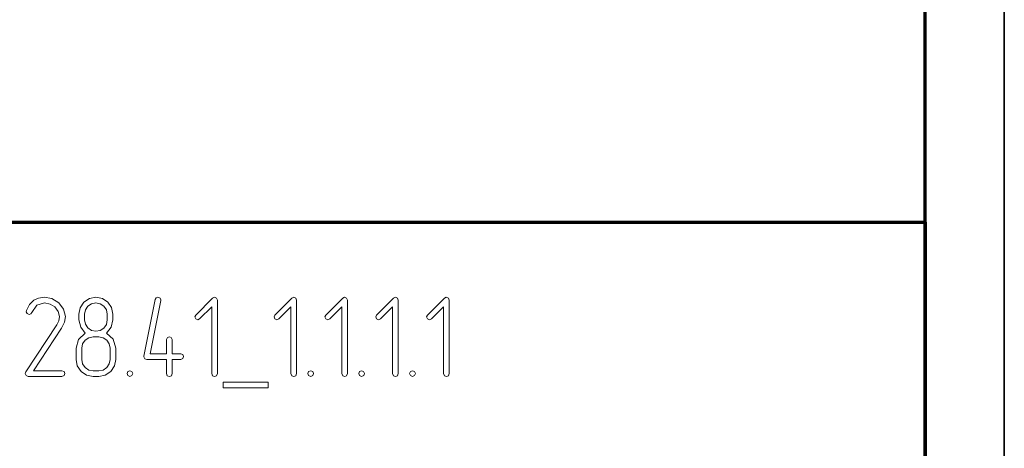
# Model space of a CAD drawing. Extents: x 0 to 420, y 0 to 297.
# Tile 15 of 25: x 358 to 420, y 46 to 73. Entities that reach past the tile are written whole.
import ezdxf

# ---------------------------------------------------------------- set-up
doc = ezdxf.new("R2010")
doc.units = 0

msp = doc.modelspace()

# ---------------------------------------------------------------- linework, layer by layer
at = {"color": 7, "lineweight": 35}
msp.add_line((420, 0), (420, 297), dxfattribs=at)
at = {"color": 7, "lineweight": 70}
for p, q in [((415, 5), (415, 292)), ((230, 60), (415, 60)), ((415, 60), (415, 5))]:
    msp.add_line(p, q, dxfattribs=at)
at = {"color": 7, "lineweight": 13}
for points in [[(360.53, 50.267), (360.669, 50.325), (360.713, 50.442), (360.662, 50.574), (360.53, 50.625), (358.732, 50.625), (360.508, 53.315), (360.691, 53.688), (360.749, 54.039), (360.64, 54.514), (360.325, 54.916), (359.887, 55.179), (359.412, 55.267), (359.061, 55.216), (358.761, 55.069), (358.483, 54.799), (358.293, 54.419), (358.279, 54.353), (358.337, 54.229), (358.469, 54.178), (358.564, 54.214), (358.622, 54.295), (358.951, 54.762), (359.426, 54.901), (359.784, 54.836), (360.084, 54.653), (360.303, 54.368), (360.376, 54.039), (360.333, 53.776), (360.281, 53.651), (360.208, 53.512), (358.249, 50.545), (358.22, 50.457), (358.271, 50.325), (358.395, 50.267)], [(363.929, 51.334), (363.929, 52.05), (363.761, 52.613), (363.352, 53.001), (363.644, 53.374), (363.746, 53.834), (363.746, 54.2), (363.666, 54.609), (363.432, 54.952), (363.081, 55.186), (362.672, 55.267), (362.262, 55.186), (361.919, 54.952), (361.678, 54.602), (361.605, 54.2), (361.605, 53.834), (361.714, 53.366), (361.999, 53.001), (361.583, 52.606), (361.429, 52.05), (361.429, 51.334), (361.502, 50.925), (361.743, 50.581), (362.087, 50.34), (362.496, 50.267), (362.855, 50.267), (363.264, 50.34), (363.615, 50.581), (363.849, 50.925)], [(363.388, 53.834), (363.337, 53.549), (363.176, 53.322), (362.942, 53.169), (362.672, 53.125), (362.394, 53.169), (362.167, 53.33), (362.014, 53.556), (361.963, 53.834), (361.963, 54.2), (362.014, 54.47), (362.175, 54.704), (362.401, 54.85), (362.679, 54.909), (362.95, 54.85), (363.183, 54.697), (363.337, 54.47), (363.388, 54.2)], [(367.489, 51.692), (367.489, 52.591), (367.431, 52.723), (367.314, 52.767), (367.189, 52.716), (367.131, 52.591), (367.131, 51.692), (366.1, 51.692), (366.773, 55.048), (366.773, 55.091), (366.721, 55.216), (366.59, 55.267), (366.48, 55.23), (366.422, 55.121), (365.705, 51.553), (365.705, 51.51), (365.757, 51.385), (365.881, 51.334), (367.131, 51.334), (367.131, 50.442), (367.182, 50.311), (367.314, 50.267), (367.438, 50.311), (367.489, 50.442), (367.489, 51.334), (368.03, 51.334), (368.162, 51.393), (368.205, 51.517), (368.162, 51.641), (368.03, 51.692)], [(370.34, 50.442), (370.34, 55.084), (370.289, 55.216), (370.157, 55.26), (370.04, 55.208), (368.973, 54.141), (368.914, 54.017), (368.973, 53.893), (369.097, 53.834), (369.221, 53.893), (369.982, 54.66), (369.982, 50.442), (370.04, 50.311), (370.164, 50.267), (370.289, 50.311)], [(375.34, 50.442), (375.34, 55.084), (375.289, 55.216), (375.157, 55.26), (375.04, 55.208), (373.973, 54.141), (373.914, 54.017), (373.973, 53.893), (374.097, 53.834), (374.221, 53.893), (374.982, 54.66), (374.982, 50.442), (375.04, 50.311), (375.164, 50.267), (375.289, 50.311)], [(378.549, 50.442), (378.549, 55.084), (378.498, 55.216), (378.366, 55.26), (378.249, 55.208), (377.182, 54.141), (377.124, 54.017), (377.182, 53.893), (377.306, 53.834), (377.431, 53.893), (378.191, 54.66), (378.191, 50.442), (378.249, 50.311), (378.374, 50.267), (378.498, 50.311)], [(381.758, 50.442), (381.758, 55.084), (381.707, 55.216), (381.575, 55.26), (381.458, 55.208), (380.391, 54.141), (380.333, 54.017), (380.391, 53.893), (380.515, 53.834), (380.64, 53.893), (381.4, 54.66), (381.4, 50.442), (381.458, 50.311), (381.583, 50.267), (381.707, 50.311)], [(384.967, 50.442), (384.967, 55.084), (384.916, 55.216), (384.784, 55.26), (384.667, 55.208), (383.6, 54.141), (383.542, 54.017), (383.6, 53.893), (383.724, 53.834), (383.849, 53.893), (384.609, 54.66), (384.609, 50.442), (384.667, 50.311), (384.792, 50.267), (384.916, 50.311)], [(363.571, 51.334), (363.512, 51.056), (363.359, 50.83), (363.125, 50.669), (362.855, 50.625), (362.496, 50.625), (362.226, 50.669), (361.999, 50.83), (361.838, 51.056), (361.787, 51.334), (361.787, 52.05), (361.831, 52.321), (361.992, 52.555), (362.219, 52.708), (362.496, 52.767), (362.855, 52.767), (363.132, 52.708), (363.366, 52.555), (363.512, 52.321), (363.571, 52.05)], [(364.814, 50.625), (364.682, 50.567), (364.638, 50.442), (364.682, 50.318), (364.814, 50.267), (364.952, 50.325), (364.996, 50.442), (364.945, 50.574)], [(376.232, 50.625), (376.1, 50.567), (376.056, 50.442), (376.1, 50.318), (376.232, 50.267), (376.371, 50.325), (376.414, 50.442), (376.363, 50.574)], [(379.441, 50.625), (379.309, 50.567), (379.265, 50.442), (379.309, 50.318), (379.441, 50.267), (379.58, 50.325), (379.624, 50.442), (379.572, 50.574)], [(382.65, 50.625), (382.518, 50.567), (382.474, 50.442), (382.518, 50.318), (382.65, 50.267), (382.789, 50.325), (382.833, 50.442), (382.781, 50.574)], [(373.556, 49.55), (373.556, 49.909), (370.698, 49.909), (370.698, 49.55)]]:
    msp.add_lwpolyline(points, close=True, dxfattribs=at)

doc.saveas('drawing.dxf')
